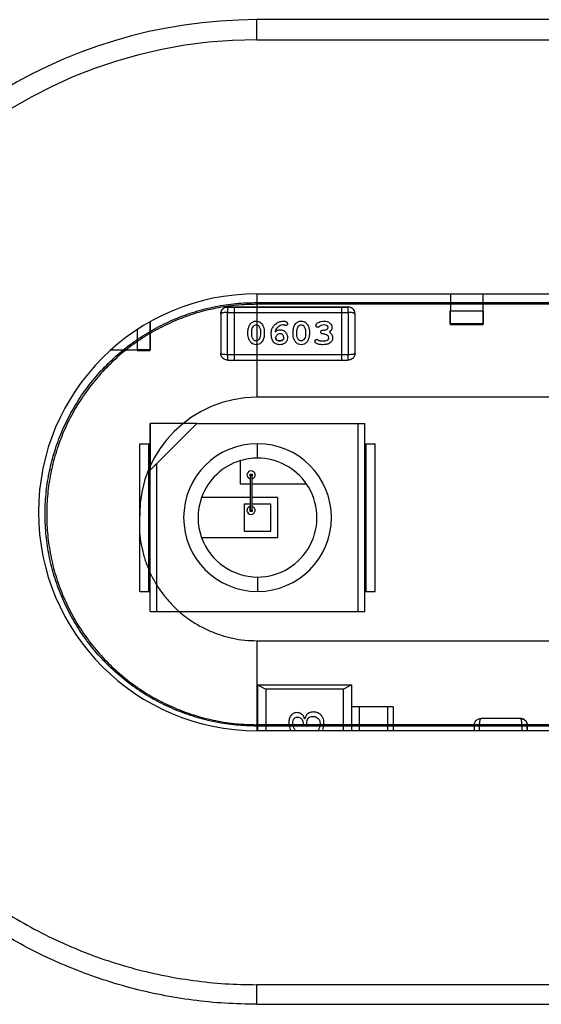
# Model space of a CAD drawing. Header units: millimetres. Extents: x -48 to 74789, y -18557 to 12350.
# Tile 21 of 79: x 68369 to 68404, y -13580 to -13514. Entities that reach past the tile are written whole.
import ezdxf

# ---------------------------------------------------------------- set-up
doc = ezdxf.new("R2010")
doc.units = ezdxf.units.MM

# ---------------------------------------------------------------- blocks, each defined once
blk = doc.blocks.new('A$C661458EC')
at = {"color": 7, "linetype": 'Continuous', "lineweight": 25}
for p, q in [((0.2764, -1.889), (-0.3736, -1.889)), ((-0.3736, -1.919), (-0.3736, -1.889)), ((-0.3736, -1.919), (0.2764, -1.919)), ((-0.3736, -2.2974), (-0.0486, -2.2974)), ((-0.3736, -2.2974), (-0.3736, -2.4513)), ((-0.0853, -2.2974), (-0.0853, -2.3229)), ((-0.0486, -2.2974), (0.2764, -2.2974)), ((-0.0373, -2.2974), (-0.0373, -2.3229)), ((-0.3736, -2.3128), (-0.3736, -2.3102)), ((-0.3736, -2.3102), (0.2764, -2.3102)), ((0.2764, -2.3128), (-0.3736, -2.3128)), ((-0.4275, -2.3271), (-0.4275, -2.3858)), ((-0.4275, -2.3271), (-0.4275, -2.3271)), ((-0.4175, -2.3171), (-0.4175, -2.3249)), ((-0.4075, -2.3171), (-0.4175, -2.3171)), ((-0.4175, -2.3171), (-0.4075, -2.3171)), ((-0.4175, -2.3249), (-0.4075, -2.3249)), ((-0.4175, -2.3879), (-0.4175, -2.3249)), ((-0.4075, -2.3171), (-0.4075, -2.3249)), ((-0.2475, -2.3171), (-0.4075, -2.3171)), ((-0.4075, -2.3171), (-0.2475, -2.3171)), ((-0.4075, -2.3249), (-0.4075, -2.3879)), ((-0.4075, -2.3249), (-0.2475, -2.3249)), ((-0.2475, -2.3171), (-0.2475, -2.3249)), ((-0.2375, -2.3171), (-0.2475, -2.3171)), ((-0.2475, -2.3171), (-0.2375, -2.3171)), ((-0.2475, -2.3249), (-0.2375, -2.3249)), ((-0.2475, -2.3249), (-0.2475, -2.3879)), ((-0.2375, -2.3249), (-0.2375, -2.3171)), ((-0.2375, -2.3249), (-0.2375, -2.3879)), ((-0.2275, -2.3858), (-0.2275, -2.3271)), ((-0.2275, -2.3271), (-0.2275, -2.3271)), ((-0.0863, -2.3229), (-0.0863, -2.3419)), ((-0.0853, -2.3229), (-0.0863, -2.3229)), ((-0.0853, -2.3419), (-0.0853, -2.3229)), ((-0.0373, -2.3229), (-0.0853, -2.3229)), ((-0.0373, -2.3229), (-0.0373, -2.3419)), ((-0.0363, -2.3229), (-0.0373, -2.3229)), ((-0.0363, -2.3419), (-0.0363, -2.3229)), ((-0.5331, -2.3392), (-0.5331, -2.3805)), ((-0.5321, -2.3805), (-0.5321, -2.3386)), ((-0.0863, -2.3419), (-0.0853, -2.3419)), ((-0.0853, -2.3419), (-0.0853, -2.3429)), ((-0.0373, -2.3419), (-0.0853, -2.3419)), ((-0.0853, -2.3429), (-0.0373, -2.3429)), ((-0.0373, -2.3419), (-0.0363, -2.3419)), ((-0.0373, -2.3419), (-0.0373, -2.3429)), ((-0.5521, -2.3507), (-0.5521, -2.3805)), ((-0.3869, -2.3583), (-0.3869, -2.3525)), ((-0.3812, -2.3582), (-0.3812, -2.3526)), ((-0.3683, -2.3526), (-0.3683, -2.3582)), ((-0.3626, -2.3525), (-0.3626, -2.3583)), ((-0.3198, -2.3583), (-0.3198, -2.3525)), ((-0.3141, -2.3582), (-0.3141, -2.3526)), ((-0.3012, -2.3526), (-0.3012, -2.3582)), ((-0.2955, -2.3525), (-0.2955, -2.3583)), ((-0.2805, -2.3459), (-0.2815, -2.3468)), ((-0.5907, -2.3805), (-0.5521, -2.3805)), ((-0.5331, -2.3805), (-0.5521, -2.3805)), ((-0.5521, -2.3805), (-0.5521, -2.3815)), ((-0.5521, -2.3815), (-0.5331, -2.3815)), ((-0.5331, -2.3805), (-0.5321, -2.3805)), ((-0.5331, -2.3815), (-0.5331, -2.3805)), ((-0.4075, -2.3879), (-0.4175, -2.3879)), ((-0.4175, -2.3879), (-0.4175, -2.3958)), ((-0.4075, -2.3879), (-0.4075, -2.3958)), ((-0.2475, -2.3879), (-0.4075, -2.3879)), ((-0.2375, -2.3879), (-0.2475, -2.3879)), ((-0.2475, -2.3879), (-0.2475, -2.3958)), ((-0.2375, -2.3958), (-0.2375, -2.3879)), ((-0.4175, -2.3958), (-0.4075, -2.3958)), ((-0.4075, -2.3958), (-0.2475, -2.3958)), ((-0.2475, -2.3958), (-0.2375, -2.3958)), ((-0.3736, -2.4513), (-0.3736, -2.4513)), ((0.2764, -2.4513), (-0.3736, -2.4513)), ((0.2764, -2.4513), (-0.3736, -2.4513)), ((-0.5327, -2.5598), (-0.4632, -2.4904)), ((-0.5327, -2.5204), (-0.5327, -2.4904)), ((-0.5327, -2.4904), (-0.5327, -2.5598)), ((-0.5327, -2.4904), (-0.5327, -2.4904)), ((-0.4632, -2.4904), (-0.5327, -2.4904)), ((-0.5227, -2.5498), (-0.4632, -2.4904)), ((-0.4632, -2.4904), (-0.4632, -2.4904)), ((-0.4632, -2.4904), (-0.2227, -2.4904)), ((-0.2227, -2.7704), (-0.2227, -2.4904)), ((-0.2227, -2.4904), (-0.2127, -2.4904)), ((-0.2127, -2.7704), (-0.2127, -2.4904)), ((-0.5477, -2.7404), (-0.5477, -2.5204)), ((-0.5477, -2.5204), (-0.5347, -2.5204)), ((-0.5477, -2.7404), (-0.5477, -2.5204)), ((-0.5347, -2.7404), (-0.5347, -2.5204)), ((-0.5347, -2.5204), (-0.5327, -2.5204)), ((-0.5327, -2.7404), (-0.5327, -2.5204)), ((-0.5327, -2.5204), (-0.5327, -2.5204)), ((-0.3727, -2.5418), (-0.3727, -2.5204)), ((-0.2127, -2.5204), (-0.2107, -2.5204)), ((-0.2107, -2.7404), (-0.2107, -2.5204)), ((-0.2107, -2.5204), (-0.1977, -2.5204)), ((-0.1977, -2.7404), (-0.1977, -2.5204)), ((-0.5227, -2.7704), (-0.5227, -2.5498)), ((-0.3979, -2.5804), (-0.3979, -2.5455)), ((-0.5327, -2.7704), (-0.5327, -2.5598)), ((-0.5327, -2.5598), (-0.5327, -2.5598)), ((-0.3837, -2.568), (-0.3837, -2.566)), ((-0.3837, -2.566), (-0.3807, -2.566)), ((-0.3807, -2.568), (-0.3837, -2.568)), ((-0.3837, -2.568), (-0.3837, -2.6195)), ((-0.3837, -2.5729), (-0.3837, -2.6104)), ((-0.3807, -2.566), (-0.3807, -2.568)), ((-0.3807, -2.6195), (-0.3807, -2.568)), ((-0.3837, -2.5804), (-0.3979, -2.5804)), ((-0.2996, -2.5804), (-0.3807, -2.5804)), ((-0.3837, -2.6004), (-0.456, -2.6004)), ((-0.3427, -2.6004), (-0.3807, -2.6004)), ((-0.3427, -2.6004), (-0.3427, -2.6604)), ((-0.3927, -2.6104), (-0.3927, -2.6504)), ((-0.3837, -2.6104), (-0.3927, -2.6104)), ((-0.3837, -2.6104), (-0.3837, -2.6137)), ((-0.3837, -2.6215), (-0.3837, -2.6137)), ((-0.3837, -2.6215), (-0.3837, -2.6195)), ((-0.3837, -2.6195), (-0.3807, -2.6195)), ((-0.3807, -2.6215), (-0.3837, -2.6215)), ((-0.3527, -2.6104), (-0.3807, -2.6104)), ((-0.3807, -2.6195), (-0.3807, -2.6215)), ((-0.3527, -2.6504), (-0.3527, -2.6104)), ((-0.3927, -2.6504), (-0.3527, -2.6504)), ((-0.3427, -2.6604), (-0.456, -2.6604)), ((-0.3727, -2.7189), (-0.3727, -2.7404)), ((-0.5477, -2.7404), (-0.5347, -2.7404)), ((-0.5347, -2.7404), (-0.5327, -2.7404)), ((-0.5327, -2.7704), (-0.5327, -2.7404)), ((-0.5327, -2.7404), (-0.5327, -2.7404)), ((-0.2127, -2.7404), (-0.2107, -2.7404)), ((-0.2107, -2.7404), (-0.1977, -2.7404)), ((-0.5327, -2.7704), (-0.5227, -2.7704)), ((-0.5227, -2.7704), (-0.2227, -2.7704)), ((-0.2227, -2.7704), (-0.2127, -2.7704)), ((-0.3736, -2.8138), (0.2764, -2.8138)), ((-0.3736, -2.8138), (-0.3736, -2.9477)), ((-0.3726, -2.8796), (-0.3726, -2.9477)), ((-0.3726, -2.8796), (-0.3603, -2.886)), ((-0.3726, -2.8796), (-0.2326, -2.8796)), ((-0.3603, -2.886), (-0.3603, -2.9477)), ((-0.245, -2.886), (-0.3603, -2.886)), ((-0.245, -2.886), (-0.2326, -2.8796)), ((-0.245, -2.886), (-0.245, -2.9477)), ((-0.2326, -2.8796), (-0.2326, -2.9121)), ((-0.2326, -2.9121), (-0.2326, -2.9477)), ((-0.2212, -2.9121), (-0.2326, -2.9121)), ((-0.2212, -2.9121), (-0.2212, -2.9477)), ((-0.1706, -2.9121), (-0.179, -2.9121)), ((-0.179, -2.9121), (-0.179, -2.9477)), ((-0.1706, -2.9121), (-0.1706, -2.9477)), ((-0.3022, -2.93), (-0.3027, -2.93)), ((0.0188, -2.9295), (-0.0399, -2.9295)), ((0.0188, -2.9295), (0.0188, -2.9295)), ((-0.3736, -2.9409), (-0.3736, -2.9388)), ((0.2764, -2.9388), (-0.3736, -2.9388)), ((0.2764, -2.9409), (-0.3736, -2.9409)), ((-0.3048, -2.9378), (-0.3048, -2.94)), ((-0.3048, -2.94), (-0.2992, -2.94)), ((-0.2992, -2.94), (-0.2992, -2.9372)), ((-0.042, -2.9395), (-0.0499, -2.9395)), ((-0.0499, -2.9395), (-0.0499, -2.9477)), ((-0.042, -2.9395), (0.021, -2.9395)), ((-0.042, -2.9477), (-0.042, -2.9395)), ((0.0289, -2.9395), (0.021, -2.9395)), ((0.021, -2.9395), (0.021, -2.9477)), ((0.0289, -2.9477), (0.0289, -2.9395)), ((0.0289, -2.9395), (0.0289, -2.9477)), ((0.2764, -2.9477), (-0.3736, -2.9477)), ((0.2764, -3.326), (-0.3736, -3.326)), ((-0.3736, -3.3551), (0.2764, -3.3551))]:
    blk.add_line(p, q, dxfattribs=at)
for centre, radius, start, end in [((-0.3736, -2.6225), 0.7335, 90, 223.1881), ((-0.3736, -2.6225), 0.7035, 90, 180), ((-0.3736, -2.6225), 0.3252, 90, 270), ((-0.0853, -2.3419), 0.001, 180, 270), ((-0.0373, -2.3419), 0.001, 270, 0), ((-0.5331, -2.3805), 0.001, 270, 0), ((-0.3736, -2.6258), 0.1745, 90, 179.997), ((-0.3736, -2.6258), 0.1745, 90.0001, 179.997), ((-0.3727, -2.6304), 0.11, 90, 270), ((-0.3727, -2.6304), 0.11, 270, 90), ((-0.3727, -2.6304), 0.11, 270, 90), ((-0.3727, -2.6304), 0.0885, 106.5251, 160.1941), ((-0.3727, -2.6304), 0.0885, 90, 106.5251), ((-0.3727, -2.6304), 0.0885, 90, 106.5251), ((-0.3727, -2.6304), 0.0885, 34.3832, 90), ((-0.3823, -2.5669), 0.0061, 90, 256.7589), ((-0.3823, -2.5669), 0.0061, 90, 256.7589), ((-0.3823, -2.5669), 0.0061, 284.6729, 90), ((-0.3727, -2.6304), 0.0885, 270, 34.3832), ((-0.3727, -2.6304), 0.0885, 160.1941, 199.8059), ((-0.3727, -2.6304), 0.0885, 160.1941, 199.8059), ((-0.3823, -2.6196), 0.0061, 103.2411, 270), ((-0.3823, -2.6196), 0.0061, 103.2411, 75.3271), ((-0.3727, -2.6304), 0.0885, 199.8059, 270)]:
    blk.add_arc(centre, radius, start, end, dxfattribs=at)
for points, knots in [([(-0.3736, -2.9409), (-0.3839, -2.9406), (-0.4045, -2.94), (-0.435, -2.9354), (-0.465, -2.9279), (-0.4942, -2.9174), (-0.5223, -2.9043), (-0.5489, -2.8884), (-0.5738, -2.87), (-0.5967, -2.8491), (-0.6176, -2.8262), (-0.636, -2.8015), (-0.6519, -2.775), (-0.6652, -2.747), (-0.6757, -2.7179), (-0.6833, -2.688), (-0.6879, -2.6574), (-0.6894, -2.6265), (-0.6881, -2.5955), (-0.6837, -2.565), (-0.6763, -2.5351), (-0.6659, -2.5059), (-0.6528, -2.4778), (-0.6371, -2.4513), (-0.6188, -2.4264), (-0.598, -2.4033), (-0.5751, -2.3822), (-0.5501, -2.3635), (-0.5234, -2.3474), (-0.4952, -2.334), (-0.4658, -2.3234), (-0.4356, -2.3158), (-0.4048, -2.311), (-0.384, -2.3105), (-0.3736, -2.3102)], [0, 0, 0, 0, 0.031182, 0.06215, 0.093208, 0.124656, 0.156, 0.187079, 0.218201, 0.249674, 0.280903, 0.311875, 0.342894, 0.374259, 0.405565, 0.436599, 0.467664, 0.499065, 0.53037, 0.561369, 0.592364, 0.623657, 0.655024, 0.686071, 0.717101, 0.748417, 0.780059, 0.811374, 0.842674, 0.874272, 0.905935, 0.937237, 0.968488, 1, 1, 1, 1]), ([(-0.4275, -2.3271), (-0.4275, -2.3263), (-0.4273, -2.3247), (-0.4264, -2.3223), (-0.425, -2.3202), (-0.4231, -2.3187), (-0.4207, -2.3174), (-0.4188, -2.3172), (-0.4175, -2.3171)], [0, 0, 0, 0, 0.156709, 0.293024, 0.503734, 0.63381, 0.759958, 1, 1, 1, 1]), ([(-0.4246, -2.32), (-0.4253, -2.3208), (-0.4264, -2.3223), (-0.4273, -2.3247), (-0.4275, -2.3263), (-0.4275, -2.3271)], [0, 0, 0, 0, 0.418364, 0.688956, 1, 1, 1, 1]), ([(-0.4175, -2.3249), (-0.4186, -2.325), (-0.4208, -2.325), (-0.4235, -2.3254), (-0.4253, -2.3258), (-0.4265, -2.3261), (-0.4273, -2.3266), (-0.4275, -2.3269), (-0.4275, -2.3271)], [0, 0, 0, 0, 0.196693, 0.427994, 0.557477, 0.695942, 0.843437, 1, 1, 1, 1]), ([(-0.4175, -2.3171), (-0.4188, -2.3172), (-0.4207, -2.3174), (-0.4231, -2.3187), (-0.4241, -2.3195), (-0.4246, -2.32)], [0, 0, 0, 0, 0.483739, 0.737923, 1, 1, 1, 1]), ([(-0.2275, -2.3271), (-0.2275, -2.3263), (-0.2277, -2.3247), (-0.2286, -2.3223), (-0.23, -2.3202), (-0.2319, -2.3187), (-0.2343, -2.3174), (-0.2362, -2.3172), (-0.2375, -2.3171)], [0, 0, 0, 0, 0.156708, 0.293023, 0.503734, 0.63381, 0.759957, 1, 1, 1, 1]), ([(-0.2275, -2.3271), (-0.2275, -2.3263), (-0.2277, -2.3247), (-0.2285, -2.3225), (-0.2297, -2.3207), (-0.2315, -2.3189), (-0.2342, -2.3174), (-0.2364, -2.3172), (-0.2375, -2.3171)], [0, 0, 0, 0, 0.156568, 0.304067, 0.442535, 0.572019, 0.803317, 1, 1, 1, 1]), ([(-0.2275, -2.3271), (-0.2275, -2.3269), (-0.2277, -2.3266), (-0.2285, -2.3261), (-0.2297, -2.3258), (-0.2315, -2.3254), (-0.2342, -2.325), (-0.2364, -2.325), (-0.2375, -2.3249)], [0, 0, 0, 0, 0.156563, 0.304058, 0.442523, 0.572006, 0.803307, 1, 1, 1, 1]), ([(-0.3869, -2.3525), (-0.3866, -2.3505), (-0.3862, -2.3466), (-0.3835, -2.3417), (-0.3795, -2.3383), (-0.3764, -2.338), (-0.3748, -2.3379)], [0, 0, 0, 0, 0.280233, 0.56078, 0.780163, 1, 1, 1, 1]), ([(-0.3869, -2.3525), (-0.3866, -2.3505), (-0.3862, -2.3466), (-0.3835, -2.3417), (-0.3795, -2.3383), (-0.3764, -2.338), (-0.3748, -2.3379)], [0, 0, 0, 0, 0.280233, 0.56078, 0.780163, 1, 1, 1, 1]), ([(-0.3812, -2.3526), (-0.3811, -2.3511), (-0.3809, -2.3485), (-0.3794, -2.3464), (-0.3788, -2.3454)], [0, 0, 0, 0, 0.559873, 1, 1, 1, 1]), ([(-0.3788, -2.3454), (-0.3782, -2.3448), (-0.377, -2.3437), (-0.3754, -2.3436), (-0.3747, -2.3435)], [0, 0, 0, 0, 0.558894, 1, 1, 1, 1]), ([(-0.3748, -2.3379), (-0.3735, -2.3379), (-0.3708, -2.3381), (-0.3673, -2.3403), (-0.365, -2.3438), (-0.363, -2.3478), (-0.3627, -2.3509), (-0.3626, -2.3525)], [0, 0, 0, 0, 0.1867557, 0.3725405, 0.559511, 0.7798116, 1, 1, 1, 1]), ([(-0.3748, -2.3379), (-0.3735, -2.3379), (-0.3708, -2.3381), (-0.3673, -2.3403), (-0.365, -2.3438), (-0.363, -2.3478), (-0.3627, -2.3509), (-0.3626, -2.3525)], [0, 0, 0, 0, 0.186756, 0.37254, 0.559511, 0.779812, 1, 1, 1, 1]), ([(-0.3747, -2.3435), (-0.3739, -2.3436), (-0.3723, -2.3437), (-0.3712, -2.3448), (-0.3708, -2.3453)], [0, 0, 0, 0, 0.559719, 1, 1, 1, 1]), ([(-0.3708, -2.3453), (-0.37, -2.3465), (-0.3685, -2.3488), (-0.3684, -2.3514), (-0.3683, -2.3526)], [0, 0, 0, 0, 0.559235, 1, 1, 1, 1]), ([(-0.3523, -2.356), (-0.3522, -2.3543), (-0.352, -2.3508), (-0.3496, -2.3459), (-0.3458, -2.3419), (-0.3407, -2.3385), (-0.3366, -2.3381), (-0.3345, -2.3379)], [0, 0, 0, 0, 0.186937, 0.373369, 0.560408, 0.780395, 1, 1, 1, 1]), ([(-0.3523, -2.356), (-0.3522, -2.3543), (-0.352, -2.3508), (-0.3496, -2.3459), (-0.3458, -2.3419), (-0.3407, -2.3385), (-0.3366, -2.3381), (-0.3345, -2.3379)], [0, 0, 0, 0, 0.186937, 0.373369, 0.560408, 0.780395, 1, 1, 1, 1]), ([(-0.3341, -2.3435), (-0.3352, -2.3436), (-0.3375, -2.3439), (-0.3413, -2.3455), (-0.3433, -2.3477), (-0.3445, -2.349)], [0, 0, 0, 0, 0.280265, 0.56086, 1, 1, 1, 1]), ([(-0.3345, -2.3379), (-0.3335, -2.3379), (-0.3316, -2.3379), (-0.33, -2.3388), (-0.3292, -2.3392)], [0, 0, 0, 0, 0.560727, 1, 1, 1, 1]), ([(-0.3345, -2.3379), (-0.3335, -2.3379), (-0.3316, -2.3379), (-0.33, -2.3388), (-0.3292, -2.3392)], [0, 0, 0, 0, 0.560727, 1, 1, 1, 1]), ([(-0.3327, -2.3439), (-0.3329, -2.3438), (-0.3334, -2.3436), (-0.3338, -2.3435), (-0.3341, -2.3435)], [0, 0, 0, 0, 0.5595128, 1, 1, 1, 1]), ([(-0.3308, -2.3446), (-0.3311, -2.3445), (-0.3318, -2.3444), (-0.3324, -2.344), (-0.3327, -2.3439)], [0, 0, 0, 0, 0.5588029, 1, 1, 1, 1]), ([(-0.328, -2.3416), (-0.3281, -2.342), (-0.3281, -2.3429), (-0.3289, -2.3438), (-0.3298, -2.3445), (-0.3304, -2.3445), (-0.3308, -2.3446)], [0, 0, 0, 0, 0.279877, 0.559558, 0.779817, 1, 1, 1, 1]), ([(-0.3292, -2.3392), (-0.3289, -2.3396), (-0.3282, -2.3402), (-0.3281, -2.3412), (-0.328, -2.3416)], [0, 0, 0, 0, 0.559519, 1, 1, 1, 1]), ([(-0.3292, -2.3392), (-0.3289, -2.3396), (-0.3282, -2.3402), (-0.3281, -2.3412), (-0.328, -2.3416)], [0, 0, 0, 0, 0.559519, 1, 1, 1, 1]), ([(-0.3198, -2.3525), (-0.3195, -2.3505), (-0.3191, -2.3466), (-0.3164, -2.3417), (-0.3124, -2.3383), (-0.3092, -2.338), (-0.3077, -2.3379)], [0, 0, 0, 0, 0.280233, 0.56078, 0.780163, 1, 1, 1, 1]), ([(-0.3198, -2.3525), (-0.3195, -2.3505), (-0.3191, -2.3466), (-0.3164, -2.3417), (-0.3124, -2.3383), (-0.3092, -2.338), (-0.3077, -2.3379)], [0, 0, 0, 0, 0.280233, 0.56078, 0.780163, 1, 1, 1, 1]), ([(-0.3141, -2.3526), (-0.314, -2.3511), (-0.3138, -2.3485), (-0.3123, -2.3464), (-0.3117, -2.3454)], [0, 0, 0, 0, 0.559873, 1, 1, 1, 1]), ([(-0.3117, -2.3454), (-0.3111, -2.3448), (-0.3099, -2.3437), (-0.3083, -2.3436), (-0.3076, -2.3435)], [0, 0, 0, 0, 0.558894, 1, 1, 1, 1]), ([(-0.3077, -2.3379), (-0.3064, -2.3379), (-0.3037, -2.3381), (-0.3002, -2.3403), (-0.2978, -2.3438), (-0.2959, -2.3478), (-0.2956, -2.3509), (-0.2955, -2.3525)], [0, 0, 0, 0, 0.186756, 0.37254, 0.559511, 0.779812, 1, 1, 1, 1]), ([(-0.3077, -2.3379), (-0.3064, -2.3379), (-0.3037, -2.3381), (-0.3002, -2.3403), (-0.2978, -2.3438), (-0.2959, -2.3478), (-0.2956, -2.3509), (-0.2955, -2.3525)], [0, 0, 0, 0, 0.186756, 0.37254, 0.559511, 0.779812, 1, 1, 1, 1]), ([(-0.3076, -2.3435), (-0.3068, -2.3436), (-0.3052, -2.3437), (-0.3041, -2.3448), (-0.3037, -2.3453)], [0, 0, 0, 0, 0.559719, 1, 1, 1, 1]), ([(-0.3037, -2.3453), (-0.3029, -2.3465), (-0.3014, -2.3488), (-0.3012, -2.3514), (-0.3012, -2.3526)], [0, 0, 0, 0, 0.559235, 1, 1, 1, 1]), ([(-0.2857, -2.3442), (-0.2856, -2.3438), (-0.2855, -2.3429), (-0.2845, -2.3416), (-0.2837, -2.3409), (-0.2831, -2.3405)], [0, 0, 0, 0, 0.2792023, 0.5593738, 1, 1, 1, 1]), ([(-0.2857, -2.3442), (-0.2856, -2.3438), (-0.2855, -2.3429), (-0.2845, -2.3416), (-0.2837, -2.3409), (-0.2831, -2.3405)], [0, 0, 0, 0, 0.279202, 0.559374, 1, 1, 1, 1]), ([(-0.2828, -2.3471), (-0.2832, -2.3471), (-0.2838, -2.347), (-0.2845, -2.3467), (-0.2849, -2.3464), (-0.2852, -2.3459), (-0.2856, -2.3452), (-0.2856, -2.3447), (-0.2857, -2.3442)], [0, 0, 0, 0, 0.2676909, 0.3853473, 0.4979261, 0.6108029, 0.7293131, 1, 1, 1, 1]), ([(-0.2831, -2.3405), (-0.2815, -2.3396), (-0.2785, -2.338), (-0.2752, -2.3379), (-0.2737, -2.3379)], [0, 0, 0, 0, 0.5589384, 1, 1, 1, 1]), ([(-0.2831, -2.3405), (-0.2815, -2.3396), (-0.2785, -2.338), (-0.2752, -2.3379), (-0.2737, -2.3379)], [0, 0, 0, 0, 0.558938, 1, 1, 1, 1]), ([(-0.2741, -2.3435), (-0.2754, -2.3436), (-0.2778, -2.3438), (-0.2797, -2.3453), (-0.2805, -2.3459)], [0, 0, 0, 0, 0.560563, 1, 1, 1, 1]), ([(-0.2676, -2.3473), (-0.2677, -2.347), (-0.2677, -2.3463), (-0.2685, -2.3451), (-0.2706, -2.3437), (-0.2727, -2.3436), (-0.2741, -2.3435)], [0, 0, 0, 0, 0.125338, 0.250869, 0.500627, 1, 1, 1, 1]), ([(-0.2737, -2.3379), (-0.2721, -2.338), (-0.269, -2.3381), (-0.2651, -2.3404), (-0.2624, -2.3436), (-0.2621, -2.3461), (-0.2619, -2.3473)], [0, 0, 0, 0, 0.280739, 0.56036, 0.780377, 1, 1, 1, 1]), ([(-0.2737, -2.3379), (-0.2721, -2.338), (-0.269, -2.3381), (-0.2651, -2.3404), (-0.2624, -2.3436), (-0.2621, -2.3461), (-0.2619, -2.3473)], [0, 0, 0, 0, 0.280739, 0.56036, 0.780377, 1, 1, 1, 1]), ([(-0.3747, -2.373), (-0.376, -2.3729), (-0.3787, -2.3727), (-0.3821, -2.3705), (-0.3845, -2.367), (-0.3865, -2.363), (-0.3867, -2.3599), (-0.3869, -2.3583)], [0, 0, 0, 0, 0.186752, 0.372496, 0.559483, 0.779794, 1, 1, 1, 1]), ([(-0.3787, -2.3655), (-0.3795, -2.3643), (-0.3809, -2.362), (-0.3811, -2.3594), (-0.3812, -2.3582)], [0, 0, 0, 0, 0.559159, 1, 1, 1, 1]), ([(-0.3787, -2.3655), (-0.3795, -2.3643), (-0.3809, -2.362), (-0.3811, -2.3594), (-0.3812, -2.3582)], [0, 0, 0, 0, 0.559159, 1, 1, 1, 1]), ([(-0.3626, -2.3583), (-0.3628, -2.3603), (-0.3633, -2.3642), (-0.366, -2.3691), (-0.37, -2.3725), (-0.3731, -2.3728), (-0.3747, -2.373)], [0, 0, 0, 0, 0.2802329, 0.5608177, 0.7801821, 1, 1, 1, 1]), ([(-0.3683, -2.3582), (-0.3684, -2.3597), (-0.3686, -2.3623), (-0.37, -2.3644), (-0.3707, -2.3654)], [0, 0, 0, 0, 0.559888, 1, 1, 1, 1]), ([(-0.3683, -2.3582), (-0.3684, -2.3597), (-0.3686, -2.3623), (-0.37, -2.3644), (-0.3707, -2.3654)], [0, 0, 0, 0, 0.559888, 1, 1, 1, 1]), ([(-0.3394, -2.373), (-0.3404, -2.3729), (-0.3424, -2.3728), (-0.3453, -2.3719), (-0.3479, -2.3702), (-0.3503, -2.367), (-0.352, -2.3621), (-0.3522, -2.3581), (-0.3523, -2.356)], [0, 0, 0, 0, 0.1251826, 0.2502032, 0.3750417, 0.5000506, 0.7496977, 1, 1, 1, 1]), ([(-0.3445, -2.349), (-0.345, -2.3499), (-0.346, -2.3514), (-0.3464, -2.3531), (-0.3466, -2.3539)], [0, 0, 0, 0, 0.559553, 1, 1, 1, 1]), ([(-0.3466, -2.3539), (-0.3453, -2.3529), (-0.343, -2.3512), (-0.3402, -2.3509), (-0.3389, -2.3508)], [0, 0, 0, 0, 0.560338, 1, 1, 1, 1]), ([(-0.3466, -2.3539), (-0.3453, -2.3529), (-0.343, -2.3512), (-0.3402, -2.3509), (-0.3389, -2.3508)], [0, 0, 0, 0, 0.560338, 1, 1, 1, 1]), ([(-0.3393, -2.3564), (-0.3401, -2.3566), (-0.3418, -2.357), (-0.3443, -2.359), (-0.3454, -2.361), (-0.3461, -2.3621)], [0, 0, 0, 0, 0.278896, 0.559628, 1, 1, 1, 1]), ([(-0.3337, -2.3624), (-0.3338, -2.3616), (-0.3339, -2.3599), (-0.3355, -2.3579), (-0.3373, -2.3567), (-0.3386, -2.3565), (-0.3393, -2.3564)], [0, 0, 0, 0, 0.279782, 0.559325, 0.779854, 1, 1, 1, 1]), ([(-0.3389, -2.3508), (-0.3373, -2.351), (-0.3339, -2.3515), (-0.3304, -2.3547), (-0.3283, -2.3586), (-0.3281, -2.3612), (-0.328, -2.3625)], [0, 0, 0, 0, 0.279032, 0.558971, 0.779325, 1, 1, 1, 1]), ([(-0.3389, -2.3508), (-0.3373, -2.351), (-0.3339, -2.3515), (-0.3304, -2.3547), (-0.3283, -2.3586), (-0.3281, -2.3612), (-0.328, -2.3625)], [0, 0, 0, 0, 0.279032, 0.558971, 0.779325, 1, 1, 1, 1]), ([(-0.3076, -2.373), (-0.3089, -2.3729), (-0.3116, -2.3727), (-0.315, -2.3705), (-0.3174, -2.367), (-0.3194, -2.363), (-0.3196, -2.3599), (-0.3198, -2.3583)], [0, 0, 0, 0, 0.1867523, 0.3724964, 0.5594835, 0.7797944, 1, 1, 1, 1]), ([(-0.3116, -2.3655), (-0.3124, -2.3643), (-0.3138, -2.362), (-0.314, -2.3594), (-0.3141, -2.3582)], [0, 0, 0, 0, 0.559159, 1, 1, 1, 1]), ([(-0.3116, -2.3655), (-0.3124, -2.3643), (-0.3138, -2.362), (-0.314, -2.3594), (-0.3141, -2.3582)], [0, 0, 0, 0, 0.559159, 1, 1, 1, 1]), ([(-0.2955, -2.3583), (-0.2957, -2.3603), (-0.2962, -2.3642), (-0.2988, -2.3691), (-0.3029, -2.3725), (-0.306, -2.3728), (-0.3076, -2.373)], [0, 0, 0, 0, 0.280233, 0.560818, 0.780182, 1, 1, 1, 1]), ([(-0.3012, -2.3582), (-0.3013, -2.3597), (-0.3015, -2.3623), (-0.3029, -2.3644), (-0.3036, -2.3654)], [0, 0, 0, 0, 0.559888, 1, 1, 1, 1]), ([(-0.3012, -2.3582), (-0.3013, -2.3597), (-0.3015, -2.3623), (-0.3029, -2.3644), (-0.3036, -2.3654)], [0, 0, 0, 0, 0.559888, 1, 1, 1, 1]), ([(-0.2815, -2.3468), (-0.2817, -2.3469), (-0.2819, -2.347), (-0.2824, -2.3471), (-0.2827, -2.3471), (-0.2828, -2.3471)], [0, 0, 0, 0, 0.37153, 0.682355, 1, 1, 1, 1]), ([(-0.2785, -2.3541), (-0.2784, -2.3537), (-0.2783, -2.3528), (-0.2775, -2.3519), (-0.2765, -2.3513), (-0.2758, -2.3513), (-0.2755, -2.3513)], [0, 0, 0, 0, 0.279589, 0.559244, 0.779618, 1, 1, 1, 1]), ([(-0.2785, -2.3541), (-0.2784, -2.3537), (-0.2783, -2.3528), (-0.2775, -2.3519), (-0.2765, -2.3513), (-0.2758, -2.3513), (-0.2755, -2.3513)], [0, 0, 0, 0, 0.279589, 0.559244, 0.779618, 1, 1, 1, 1]), ([(-0.2755, -2.357), (-0.2759, -2.3569), (-0.2768, -2.3568), (-0.2778, -2.3561), (-0.2784, -2.3551), (-0.2784, -2.3545), (-0.2785, -2.3541)], [0, 0, 0, 0, 0.280357, 0.559568, 0.779751, 1, 1, 1, 1]), ([(-0.2755, -2.3513), (-0.2749, -2.3513), (-0.2739, -2.3513), (-0.2728, -2.3513), (-0.2724, -2.3513)], [0, 0, 0, 0, 0.560064, 1, 1, 1, 1]), ([(-0.2755, -2.3513), (-0.2749, -2.3513), (-0.2739, -2.3513), (-0.2728, -2.3513), (-0.2724, -2.3513)], [0, 0, 0, 0, 0.560064, 1, 1, 1, 1]), ([(-0.2713, -2.3576), (-0.2721, -2.3574), (-0.2735, -2.3571), (-0.2749, -2.357), (-0.2755, -2.357)], [0, 0, 0, 0, 0.559656, 1, 1, 1, 1]), ([(-0.2724, -2.3513), (-0.2718, -2.3511), (-0.2705, -2.3509), (-0.269, -2.35), (-0.2679, -2.3488), (-0.2677, -2.3478), (-0.2676, -2.3473)], [0, 0, 0, 0, 0.280794, 0.560999, 0.781227, 1, 1, 1, 1]), ([(-0.2724, -2.3513), (-0.2718, -2.3511), (-0.2705, -2.3509), (-0.269, -2.35), (-0.2679, -2.3488), (-0.2677, -2.3478), (-0.2676, -2.3473)], [0, 0, 0, 0, 0.2807943, 0.5609994, 0.7812268, 1, 1, 1, 1]), ([(-0.2666, -2.3628), (-0.2667, -2.3622), (-0.267, -2.3608), (-0.2687, -2.3588), (-0.2703, -2.358), (-0.2713, -2.3576)], [0, 0, 0, 0, 0.2789431, 0.5596989, 1, 1, 1, 1]), ([(-0.2619, -2.3473), (-0.262, -2.3481), (-0.2621, -2.3496), (-0.2633, -2.3521), (-0.2648, -2.3535), (-0.2656, -2.3543)], [0, 0, 0, 0, 0.280152, 0.560356, 1, 1, 1, 1]), ([(-0.2656, -2.3543), (-0.2649, -2.3549), (-0.2634, -2.3561), (-0.2614, -2.3589), (-0.2611, -2.3613), (-0.2609, -2.3628)], [0, 0, 0, 0, 0.280938, 0.561487, 1, 1, 1, 1]), ([(-0.2656, -2.3543), (-0.2649, -2.3549), (-0.2634, -2.3561), (-0.2614, -2.3589), (-0.2611, -2.3613), (-0.2609, -2.3628)], [0, 0, 0, 0, 0.280938, 0.561487, 1, 1, 1, 1]), ([(-0.3747, -2.3673), (-0.3756, -2.3672), (-0.3771, -2.3671), (-0.3782, -2.366), (-0.3787, -2.3655)], [0, 0, 0, 0, 0.559767, 1, 1, 1, 1]), ([(-0.3747, -2.3673), (-0.3756, -2.3672), (-0.3771, -2.3671), (-0.3782, -2.366), (-0.3787, -2.3655)], [0, 0, 0, 0, 0.5597673, 1, 1, 1, 1]), ([(-0.3707, -2.3654), (-0.3713, -2.366), (-0.3724, -2.3671), (-0.374, -2.3672), (-0.3747, -2.3673)], [0, 0, 0, 0, 0.5588701, 1, 1, 1, 1]), ([(-0.3707, -2.3654), (-0.3713, -2.366), (-0.3724, -2.3671), (-0.374, -2.3672), (-0.3747, -2.3673)], [0, 0, 0, 0, 0.55887, 1, 1, 1, 1]), ([(-0.3461, -2.3621), (-0.3458, -2.363), (-0.3453, -2.3646), (-0.3436, -2.3665), (-0.3415, -2.3672), (-0.3401, -2.3672), (-0.3395, -2.3673)], [0, 0, 0, 0, 0.280731, 0.55893, 0.779243, 1, 1, 1, 1]), ([(-0.3395, -2.3673), (-0.3403, -2.3672), (-0.342, -2.3672), (-0.3449, -2.3656), (-0.3456, -2.3635), (-0.3461, -2.3621)], [0, 0, 0, 0, 0.281486, 0.560457, 1, 1, 1, 1]), ([(-0.3395, -2.3673), (-0.3387, -2.3672), (-0.3371, -2.3671), (-0.335, -2.3661), (-0.3338, -2.3643), (-0.3337, -2.363), (-0.3337, -2.3624)], [0, 0, 0, 0, 0.280727, 0.559763, 0.779582, 1, 1, 1, 1]), ([(-0.3337, -2.3624), (-0.3338, -2.3632), (-0.3339, -2.3648), (-0.3361, -2.367), (-0.3382, -2.3672), (-0.3395, -2.3673)], [0, 0, 0, 0, 0.280579, 0.560387, 1, 1, 1, 1]), ([(-0.328, -2.3625), (-0.3282, -2.3641), (-0.3285, -2.3674), (-0.3317, -2.371), (-0.3355, -2.3727), (-0.3381, -2.3729), (-0.3394, -2.373)], [0, 0, 0, 0, 0.27969, 0.558674, 0.779047, 1, 1, 1, 1]), ([(-0.3076, -2.3673), (-0.3084, -2.3672), (-0.31, -2.3671), (-0.3111, -2.366), (-0.3116, -2.3655)], [0, 0, 0, 0, 0.559767, 1, 1, 1, 1]), ([(-0.3076, -2.3673), (-0.3084, -2.3672), (-0.31, -2.3671), (-0.3111, -2.366), (-0.3116, -2.3655)], [0, 0, 0, 0, 0.559767, 1, 1, 1, 1]), ([(-0.3036, -2.3654), (-0.3042, -2.366), (-0.3053, -2.3671), (-0.3069, -2.3672), (-0.3076, -2.3673)], [0, 0, 0, 0, 0.55887, 1, 1, 1, 1]), ([(-0.3036, -2.3654), (-0.3042, -2.366), (-0.3053, -2.3671), (-0.3069, -2.3672), (-0.3076, -2.3673)], [0, 0, 0, 0, 0.55887, 1, 1, 1, 1]), ([(-0.2872, -2.3681), (-0.2872, -2.3677), (-0.2871, -2.3669), (-0.2864, -2.3659), (-0.2854, -2.3653), (-0.2848, -2.3652), (-0.2844, -2.3652)], [0, 0, 0, 0, 0.279674, 0.559449, 0.779595, 1, 1, 1, 1]), ([(-0.2872, -2.3681), (-0.2872, -2.3677), (-0.2871, -2.3669), (-0.2864, -2.3659), (-0.2854, -2.3653), (-0.2848, -2.3652), (-0.2844, -2.3652)], [0, 0, 0, 0, 0.279674, 0.559449, 0.779595, 1, 1, 1, 1]), ([(-0.2854, -2.3709), (-0.2859, -2.3705), (-0.2869, -2.3698), (-0.2871, -2.3686), (-0.2872, -2.3681)], [0, 0, 0, 0, 0.561235, 1, 1, 1, 1]), ([(-0.2755, -2.373), (-0.2774, -2.3729), (-0.2809, -2.3729), (-0.284, -2.3715), (-0.2854, -2.3709)], [0, 0, 0, 0, 0.5608346, 1, 1, 1, 1]), ([(-0.2844, -2.3652), (-0.2841, -2.3653), (-0.2835, -2.3653), (-0.283, -2.3656), (-0.2828, -2.3658)], [0, 0, 0, 0, 0.558851, 1, 1, 1, 1]), ([(-0.2844, -2.3652), (-0.2841, -2.3653), (-0.2835, -2.3653), (-0.283, -2.3656), (-0.2828, -2.3658)], [0, 0, 0, 0, 0.558851, 1, 1, 1, 1]), ([(-0.2828, -2.3658), (-0.2824, -2.366), (-0.2817, -2.3665), (-0.2809, -2.3668), (-0.2805, -2.3669)], [0, 0, 0, 0, 0.560037, 1, 1, 1, 1]), ([(-0.2828, -2.3658), (-0.2824, -2.366), (-0.2817, -2.3665), (-0.2809, -2.3668), (-0.2805, -2.3669)], [0, 0, 0, 0, 0.560037, 1, 1, 1, 1]), ([(-0.2805, -2.3669), (-0.2797, -2.367), (-0.2781, -2.3673), (-0.2766, -2.3673), (-0.2759, -2.3673)], [0, 0, 0, 0, 0.559804, 1, 1, 1, 1]), ([(-0.2805, -2.3669), (-0.2797, -2.367), (-0.2781, -2.3673), (-0.2766, -2.3673), (-0.2759, -2.3673)], [0, 0, 0, 0, 0.559804, 1, 1, 1, 1]), ([(-0.2759, -2.3673), (-0.274, -2.3672), (-0.2712, -2.3672), (-0.268, -2.3658), (-0.2667, -2.3643), (-0.2666, -2.3633), (-0.2666, -2.3628)], [0, 0, 0, 0, 0.501242, 0.750421, 0.875286, 1, 1, 1, 1]), ([(-0.2759, -2.3673), (-0.274, -2.3672), (-0.2712, -2.3672), (-0.268, -2.3658), (-0.2667, -2.3643), (-0.2666, -2.3633), (-0.2666, -2.3628)], [0, 0, 0, 0, 0.5012416, 0.7504206, 0.875286, 1, 1, 1, 1]), ([(-0.2609, -2.3628), (-0.261, -2.3637), (-0.2611, -2.3653), (-0.2625, -2.3684), (-0.2656, -2.3714), (-0.2705, -2.3728), (-0.2738, -2.3729), (-0.2755, -2.373)], [0, 0, 0, 0, 0.12532, 0.250663, 0.499152, 0.749115, 1, 1, 1, 1]), ([(-0.4175, -2.3879), (-0.4188, -2.3879), (-0.4207, -2.3879), (-0.4231, -2.3876), (-0.425, -2.3873), (-0.4264, -2.3868), (-0.4273, -2.3863), (-0.4275, -2.386), (-0.4275, -2.3858)], [0, 0, 0, 0, 0.2400634, 0.366206, 0.496266, 0.7070103, 0.8433167, 1, 1, 1, 1]), ([(-0.4175, -2.3958), (-0.4186, -2.3957), (-0.4208, -2.3955), (-0.4235, -2.394), (-0.4253, -2.3922), (-0.4265, -2.3904), (-0.4273, -2.3882), (-0.4275, -2.3866), (-0.4275, -2.3858)], [0, 0, 0, 0, 0.196683, 0.427981, 0.557465, 0.695933, 0.843432, 1, 1, 1, 1]), ([(-0.2275, -2.3858), (-0.2275, -2.386), (-0.2277, -2.3863), (-0.2286, -2.3868), (-0.23, -2.3873), (-0.2319, -2.3876), (-0.2343, -2.3879), (-0.2362, -2.3879), (-0.2375, -2.3879)], [0, 0, 0, 0, 0.1567083, 0.2930231, 0.5037341, 0.6338096, 0.7599575, 1, 1, 1, 1]), ([(-0.2275, -2.3858), (-0.2275, -2.3866), (-0.2277, -2.3882), (-0.2285, -2.3904), (-0.2297, -2.3922), (-0.2315, -2.394), (-0.2342, -2.3955), (-0.2364, -2.3957), (-0.2375, -2.3958)], [0, 0, 0, 0, 0.156568, 0.304067, 0.442535, 0.572019, 0.803317, 1, 1, 1, 1]), ([(-0.5327, -2.5598), (-0.5326, -2.5597), (-0.5324, -2.5595), (-0.5311, -2.5582), (-0.5289, -2.556), (-0.526, -2.5531), (-0.5238, -2.5509), (-0.5227, -2.5498)], [0, 0, 0, 0, 0.146754, 0.316126, 0.510248, 0.757793, 1, 1, 1, 1]), ([(-0.5481, -2.6257), (-0.5484, -2.6317), (-0.549, -2.6437), (-0.5476, -2.6615), (-0.5444, -2.6792), (-0.5393, -2.6964), (-0.5326, -2.7131), (-0.5242, -2.729), (-0.5142, -2.7439), (-0.5026, -2.7577), (-0.4897, -2.7704), (-0.4756, -2.7816), (-0.4604, -2.7912), (-0.4442, -2.7993), (-0.4272, -2.8057), (-0.4097, -2.8104), (-0.3918, -2.8132), (-0.3797, -2.8136), (-0.3736, -2.8138)], [0, 0, 0, 0, 0.0624517, 0.1242842, 0.1861718, 0.2487867, 0.3115143, 0.3735336, 0.4355172, 0.4981389, 0.5610152, 0.62322, 0.685428, 0.7483133, 0.8117088, 0.8743369, 0.9368741, 1, 1, 1, 1]), ([(-0.179, -2.9121), (-0.1811, -2.9121), (-0.1848, -2.9121), (-0.1898, -2.9121), (-0.194, -2.9121), (-0.1973, -2.9121), (-0.1999, -2.9121), (-0.2026, -2.9121), (-0.2059, -2.9121), (-0.2103, -2.9121), (-0.2153, -2.9121), (-0.2191, -2.9121), (-0.2212, -2.9121)], [0, 0, 0, 0, 0.104075, 0.189414, 0.266154, 0.379685, 0.49737, 0.615257, 0.729556, 0.807303, 0.894098, 1, 1, 1, 1]), ([(-0.3231, -2.9252), (-0.324, -2.9269), (-0.3258, -2.9302), (-0.3259, -2.934), (-0.3259, -2.9358)], [0, 0, 0, 0, 0.516399, 1, 1, 1, 1]), ([(-0.3139, -2.9208), (-0.3149, -2.9208), (-0.317, -2.921), (-0.3204, -2.9223), (-0.3221, -2.9241), (-0.3231, -2.9252)], [0, 0, 0, 0, 0.30283, 0.576356, 1, 1, 1, 1]), ([(-0.3201, -2.9363), (-0.3201, -2.9351), (-0.32, -2.9329), (-0.319, -2.931), (-0.3186, -2.9302)], [0, 0, 0, 0, 0.579088, 1, 1, 1, 1]), ([(-0.3186, -2.9302), (-0.3183, -2.9298), (-0.3176, -2.929), (-0.3158, -2.9278), (-0.3142, -2.9277), (-0.3132, -2.9276)], [0, 0, 0, 0, 0.255101, 0.523443, 1, 1, 1, 1]), ([(-0.3027, -2.93), (-0.3031, -2.9287), (-0.3041, -2.9259), (-0.307, -2.9229), (-0.3104, -2.9211), (-0.3127, -2.9209), (-0.3139, -2.9208)], [0, 0, 0, 0, 0.272348, 0.55686, 0.776875, 1, 1, 1, 1]), ([(-0.3132, -2.9276), (-0.3122, -2.9277), (-0.3104, -2.9278), (-0.308, -2.9291), (-0.3062, -2.9312), (-0.305, -2.9342), (-0.3049, -2.9365), (-0.3048, -2.9378)], [0, 0, 0, 0, 0.189468, 0.360358, 0.535008, 0.753443, 1, 1, 1, 1]), ([(-0.299, -2.9233), (-0.2998, -2.9245), (-0.3014, -2.9266), (-0.302, -2.929), (-0.3022, -2.93)], [0, 0, 0, 0, 0.590615, 1, 1, 1, 1]), ([(-0.2992, -2.9372), (-0.2992, -2.9356), (-0.2992, -2.9329), (-0.298, -2.9306), (-0.2975, -2.9296)], [0, 0, 0, 0, 0.596171, 1, 1, 1, 1]), ([(-0.2897, -2.9198), (-0.2908, -2.9199), (-0.2929, -2.9199), (-0.2962, -2.921), (-0.298, -2.9225), (-0.299, -2.9233)], [0, 0, 0, 0, 0.332813, 0.616356, 1, 1, 1, 1]), ([(-0.2975, -2.9296), (-0.297, -2.9291), (-0.2961, -2.9281), (-0.2937, -2.9268), (-0.2916, -2.9267), (-0.2902, -2.9266)], [0, 0, 0, 0, 0.240048, 0.497536, 1, 1, 1, 1]), ([(-0.2902, -2.9266), (-0.2893, -2.9266), (-0.2876, -2.9267), (-0.2849, -2.9275), (-0.2833, -2.9287), (-0.2824, -2.9294)], [0, 0, 0, 0, 0.326532, 0.595698, 1, 1, 1, 1]), ([(-0.2785, -2.9242), (-0.2803, -2.9228), (-0.2836, -2.9203), (-0.2878, -2.92), (-0.2897, -2.9198)], [0, 0, 0, 0, 0.545971, 1, 1, 1, 1]), ([(-0.2824, -2.9294), (-0.2819, -2.9299), (-0.2809, -2.9311), (-0.2799, -2.9337), (-0.2797, -2.9357), (-0.2796, -2.9369)], [0, 0, 0, 0, 0.272445, 0.556571, 1, 1, 1, 1]), ([(-0.2738, -2.9365), (-0.2739, -2.9352), (-0.274, -2.9325), (-0.2753, -2.9281), (-0.2773, -2.9257), (-0.2785, -2.9242)], [0, 0, 0, 0, 0.308457, 0.589184, 1, 1, 1, 1]), ([(-0.0499, -2.9395), (-0.0498, -2.9385), (-0.0496, -2.9362), (-0.0481, -2.9336), (-0.0463, -2.9317), (-0.0444, -2.9305), (-0.0423, -2.9297), (-0.0407, -2.9296), (-0.0399, -2.9295)], [0, 0, 0, 0, 0.196683, 0.427981, 0.557465, 0.695933, 0.843432, 1, 1, 1, 1]), ([(-0.042, -2.9395), (-0.042, -2.9383), (-0.0419, -2.9363), (-0.0417, -2.934), (-0.0413, -2.9321), (-0.0409, -2.9306), (-0.0404, -2.9297), (-0.0401, -2.9296), (-0.0399, -2.9295)], [0, 0, 0, 0, 0.240063, 0.366206, 0.496266, 0.70701, 0.843317, 1, 1, 1, 1]), ([(0.021, -2.9395), (0.0209, -2.9385), (0.0209, -2.9362), (0.0205, -2.9336), (0.0201, -2.9317), (0.0198, -2.9305), (0.0193, -2.9297), (0.019, -2.9296), (0.0188, -2.9295)], [0, 0, 0, 0, 0.196693, 0.427994, 0.557477, 0.695942, 0.843437, 1, 1, 1, 1]), ([(0.0259, -2.9325), (0.0251, -2.9318), (0.0237, -2.9306), (0.0212, -2.9297), (0.0197, -2.9296), (0.0188, -2.9295)], [0, 0, 0, 0, 0.418364, 0.688956, 1, 1, 1, 1]), ([(0.0188, -2.9295), (0.0197, -2.9296), (0.0212, -2.9297), (0.0236, -2.9306), (0.0257, -2.9321), (0.0272, -2.934), (0.0285, -2.9363), (0.0287, -2.9383), (0.0289, -2.9395)], [0, 0, 0, 0, 0.156709, 0.293024, 0.503734, 0.63381, 0.759958, 1, 1, 1, 1]), ([(-0.3259, -2.9358), (-0.3259, -2.9371), (-0.3257, -2.9398), (-0.3249, -2.9438), (-0.3238, -2.9464), (-0.3233, -2.9477)], [0, 0, 0, 0, 0.316972, 0.658045, 1, 1, 1, 1]), ([(-0.3186, -2.9435), (-0.3191, -2.9422), (-0.3199, -2.9398), (-0.3201, -2.9374), (-0.3201, -2.9363)], [0, 0, 0, 0, 0.564636, 1, 1, 1, 1]), ([(-0.3162, -2.9477), (-0.3166, -2.9471), (-0.3175, -2.9458), (-0.3182, -2.9443), (-0.3186, -2.9435)], [0, 0, 0, 0, 0.41865, 1, 1, 1, 1]), ([(-0.2796, -2.9369), (-0.2797, -2.9383), (-0.2799, -2.941), (-0.2811, -2.9446), (-0.2824, -2.9468), (-0.2829, -2.9477)], [0, 0, 0, 0, 0.350369, 0.717571, 1, 1, 1, 1]), ([(-0.2759, -2.9477), (-0.2758, -2.9475), (-0.2752, -2.946), (-0.2742, -2.9423), (-0.274, -2.9387), (-0.2738, -2.9365)], [0, 0, 0, 0, 0.064857, 0.420157, 1, 1, 1, 1]), ([(0.0289, -2.9395), (0.0287, -2.9383), (0.0285, -2.9363), (0.0273, -2.934), (0.0264, -2.933), (0.0259, -2.9325)], [0, 0, 0, 0, 0.483739, 0.737923, 1, 1, 1, 1]), ([(-0.8853, -3.1053), (-0.8741, -3.1167), (-0.8517, -3.1396), (-0.8152, -3.1709), (-0.7768, -3.1997), (-0.7366, -3.2258), (-0.6948, -3.2491), (-0.6516, -3.2694), (-0.6071, -3.2868), (-0.5616, -3.301), (-0.5153, -3.3122), (-0.4684, -3.3201), (-0.4211, -3.3251), (-0.3894, -3.3257), (-0.3736, -3.326)], [0, 0, 0, 0, 0.083904, 0.167703, 0.251397, 0.334987, 0.418473, 0.501856, 0.585136, 0.668313, 0.751387, 0.83436, 0.91723, 1, 1, 1, 1]), ([(-0.3736, -3.3551), (-0.3896, -3.3548), (-0.4215, -3.3542), (-0.469, -3.3494), (-0.516, -3.3417), (-0.5624, -3.331), (-0.6082, -3.3171), (-0.6531, -3.3003), (-0.6955, -3.2813), (-0.7352, -3.2603), (-0.7726, -3.2376), (-0.8086, -3.2127), (-0.8432, -3.1855), (-0.8763, -3.1564), (-0.8969, -3.1354), (-0.9072, -3.1249)], [0, 0, 0, 0, 0.080256, 0.159973, 0.239503, 0.31918, 0.399276, 0.479634, 0.559512, 0.632386, 0.70533, 0.778629, 0.852334, 0.926209, 1, 1, 1, 1])]:
    blk.add_open_spline(points, degree=3, knots=knots, dxfattribs=at)
for points in [[(-0.3736, -2.3128), (-0.3839, -2.3131), (-0.4043, -2.3136), (-0.4348, -2.3183), (-0.4646, -2.3258), (-0.4936, -2.3361), (-0.5214, -2.3493), (-0.5478, -2.3651), (-0.5725, -2.3834), (-0.5953, -2.4041), (-0.616, -2.4269), (-0.6343, -2.4516), (-0.6501, -2.478), (-0.6633, -2.5058), (-0.6736, -2.5348), (-0.6811, -2.5646), (-0.6856, -2.595), (-0.6871, -2.6258), (-0.6856, -2.6565), (-0.6811, -2.6869), (-0.6736, -2.7168), (-0.6633, -2.7457), (-0.6501, -2.7735), (-0.6343, -2.7999), (-0.616, -2.8246), (-0.5953, -2.8474), (-0.5725, -2.8681), (-0.5478, -2.8864), (-0.5214, -2.9022), (-0.4936, -2.9154), (-0.4646, -2.9258), (-0.4348, -2.9332), (-0.4044, -2.9379), (-0.3839, -2.9385), (-0.3736, -2.9388)], [(-0.3736, -3.3551), (-0.3736, -3.3532), (-0.3736, -3.3494), (-0.3736, -3.3439), (-0.3736, -3.3388), (-0.3736, -3.3344), (-0.3736, -3.3308), (-0.3736, -3.3281), (-0.3736, -3.3264), (-0.3736, -3.3262), (-0.3736, -3.326)]]:
    blk.add_open_spline(points, degree=3, dxfattribs=at)

msp = doc.modelspace()

# ---------------------------------------------------------------- block references
at = {"lineweight": 0, "xscale": 45, "yscale": 45, "zscale": 45}
msp.add_blockref('A$C661458EC', (68402.188, -13429.189), dxfattribs=at)

doc.saveas('drawing.dxf')
